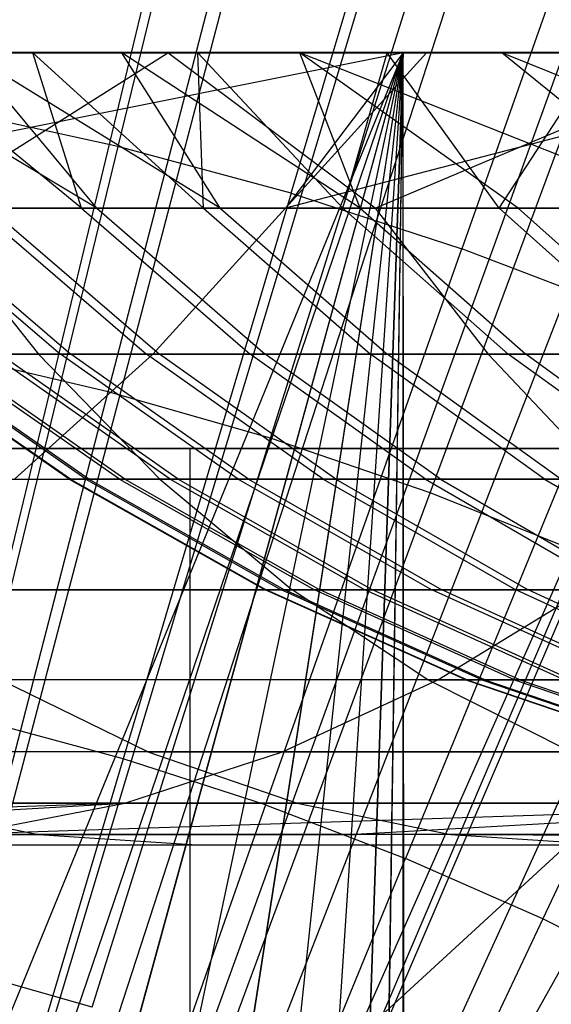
# Model space of a CAD drawing. Extents: x 0.1 to 12.1, y -6 to 6.
# Tile 220 of 256: x 6.249 to 6.383, y 0.66 to 0.908. Entities that reach past the tile are written whole.
import ezdxf

# ---------------------------------------------------------------- set-up
doc = ezdxf.new("R2010")
doc.units = 0
doc.header["$LTSCALE"] = 2.54
doc.layers.get('0').update_dxf_attribs({"linetype": 'CONTINUOUS'})

# ---------------------------------------------------------------- blocks, each defined once
blk = doc.blocks.new('DROPS_COLOR_B-11195_STL')
at = {"color": 0}
for p, q in [((6.30864, 1.02137, 13.79774), (6.27333, 0.87631, 13.83503)), ((6.30864, 1.02137, 13.79774), (6.27333, 0.87631, 13.83503)), ((6.31709, 0.86448, 13.83503), (6.35965, 1.00759, 13.79774)), ((6.31709, 0.86448, 13.83503), (6.35965, 1.00759, 13.79774)), ((6.4099, 0.99127, 13.79774), (6.3602, 0.85047, 13.83503)), ((6.4099, 0.99127, 13.79774), (6.3602, 0.85047, 13.83503)), ((6.2709, 0.81438, 13.76702), (6.30876, 0.96063, 13.73038)), ((6.2709, 0.81438, 13.76702), (6.30876, 0.96063, 13.73038)), ((6.31187, 0.80266, 13.76702), (6.3571, 0.9468, 13.73038)), ((6.31187, 0.80266, 13.76702), (6.3571, 0.9468, 13.73038)), ((6.22491, 0.6274, 1.86697), (6.30641, 0.93746, 1.92723)), ((6.22491, 0.6274, 1.86697), (6.30641, 0.93746, 1.92723)), ((6.3522, 0.78887, 13.76702), (6.40467, 0.93053, 13.73038)), ((6.3522, 0.78887, 13.76702), (6.40467, 0.93053, 13.73038)), ((6.26046, 0.61696, 1.86697), (6.35953, 0.92186, 1.92723)), ((6.26046, 0.61696, 1.86697), (6.35953, 0.92186, 1.92723)), ((6.29536, 0.60451, 1.86697), (6.41167, 0.90326, 1.92723)), ((6.29536, 0.60451, 1.86697), (6.41167, 0.90326, 1.92723)), ((6.34536, 0.9, 47.92436), (6.06, 0.9, 47.93455)), ((6.06, 0.9, 39.93455), (6.34536, 0.9, 39.94474)), ((6.06, 0.9, 39.93455), (6.34536, 0.9, 39.94474)), ((6.34536, 0.9, 47.92436), (6.06, 0.9, 47.93455)), ((6.34536, 0.9, 47.92436), (6.09901, 0.29745, 47.93436)), ((6.34536, 0.9, 47.92436), (6.09901, 0.29745, 47.93436)), ((6.13765, 0.28978, 47.9338), (6.34536, 0.9, 47.92436)), ((6.13765, 0.28978, 47.9338), (6.34536, 0.9, 47.92436)), ((6.13765, 0.28978, 39.9353), (6.34536, 0.9, 39.94474)), ((6.13765, 0.28978, 39.9353), (6.34536, 0.9, 39.94474)), ((6.28592, 0.89999, 56.80612), (6.14489, 0.89999, 56.67793)), ((6.28592, 0.89999, 56.80612), (6.14489, 0.89999, 56.67793)), ((6.34534, 0.89999, 55.58759), (6.14945, 0.86071, 55.40016)), ((6.34534, 0.89999, 55.58759), (6.14945, 0.86071, 55.40016)), ((6.44333, 0.89999, 50.95566), (6.16832, 0.89999, 50.94438)), ((6.60092, 0.89999, 62.91897), (6.16832, 0.89999, 62.94243)), ((6.44333, 0.89999, 50.95566), (6.16832, 0.89999, 50.94438)), ((6.60092, 0.89999, 62.91897), (6.16832, 0.89999, 62.94243)), ((6.44333, 0.89999, 50.95566), (6.16876, 0.27959, 50.94439)), ((6.44333, 0.89999, 50.95566), (6.16876, 0.27959, 50.94439)), ((6.17467, 0.27722, 39.93619), (6.34536, 0.9, 39.94474)), ((6.17467, 0.27722, 39.93619), (6.34536, 0.9, 39.94474)), ((6.17482, 0.27716, 47.9329), (6.34536, 0.9, 47.92436)), ((6.17482, 0.27716, 47.9329), (6.34536, 0.9, 47.92436)), ((6.26798, 0.86071, 51.62789), (6.20255, 0.89999, 51.75364)), ((6.26798, 0.86071, 51.62789), (6.20255, 0.89999, 51.75364)), ((6.21, 0.25981, 47.93174), (6.34536, 0.9, 47.92436)), ((6.21, 0.25981, 47.93174), (6.34536, 0.9, 47.92436)), ((6.21, 0.25981, 39.93736), (6.34536, 0.9, 39.94474)), ((6.21, 0.25981, 39.93736), (6.34536, 0.9, 39.94474)), ((6.25186, 0.89999, 53.44943), (6.21633, 0.89999, 53.29465)), ((6.26415, 0.86071, 53.33378), (6.21633, 0.89999, 53.29465)), ((6.25186, 0.89999, 53.44943), (6.21633, 0.89999, 53.29465)), ((6.26415, 0.86071, 53.33378), (6.21633, 0.89999, 53.29465)), ((6.22383, 0.86071, 56.69864), (6.28592, 0.89999, 56.80612)), ((6.22383, 0.86071, 56.69864), (6.28592, 0.89999, 56.80612)), ((6.23538, 0.89999, 51.59766), (6.27431, 0.89999, 51.44366)), ((6.26798, 0.86071, 51.62789), (6.23538, 0.89999, 51.59766)), ((6.26798, 0.86071, 51.62789), (6.23538, 0.89999, 51.59766)), ((6.29913, 0.86071, 51.49991), (6.23538, 0.89999, 51.59766)), ((6.29913, 0.86071, 51.49991), (6.23538, 0.89999, 51.59766)), ((6.23538, 0.89999, 51.59766), (6.27431, 0.89999, 51.44366)), ((6.24087, 0.89999, 55.45714), (6.34534, 0.89999, 55.58759)), ((6.24087, 0.89999, 55.45714), (6.34534, 0.89999, 55.58759)), ((6.24255, 0.23807, 39.93872), (6.34536, 0.9, 39.94474)), ((6.24255, 0.23807, 39.93872), (6.34536, 0.9, 39.94474)), ((6.24276, 0.23791, 47.93037), (6.34536, 0.9, 47.92436)), ((6.24276, 0.23791, 47.93037), (6.34536, 0.9, 47.92436)), ((6.29352, 0.89999, 53.60258), (6.25186, 0.89999, 53.44943)), ((6.29493, 0.86071, 53.46254), (6.25186, 0.89999, 53.44943)), ((6.29352, 0.89999, 53.60258), (6.25186, 0.89999, 53.44943)), ((6.29493, 0.86071, 53.46254), (6.25186, 0.89999, 53.44943)), ((6.26415, 0.86071, 53.33378), (6.25186, 0.89999, 53.44943)), ((6.26415, 0.86071, 53.33378), (6.25186, 0.89999, 53.44943)), ((6.27213, 0.21213, 47.92892), (6.34536, 0.9, 47.92436)), ((6.27213, 0.21213, 47.92892), (6.34536, 0.9, 47.92436)), ((6.27213, 0.21213, 39.94018), (6.34536, 0.9, 39.94474)), ((6.27213, 0.21213, 39.94018), (6.34536, 0.9, 39.94474)), ((6.27431, 0.89999, 51.44366), (6.3193, 0.89999, 51.29166)), ((6.29913, 0.86071, 51.49991), (6.27431, 0.89999, 51.44366)), ((6.29913, 0.86071, 51.49991), (6.27431, 0.89999, 51.44366)), ((6.33456, 0.86071, 51.37305), (6.27431, 0.89999, 51.44366)), ((6.33456, 0.86071, 51.37305), (6.27431, 0.89999, 51.44366)), ((6.27431, 0.89999, 51.44366), (6.3193, 0.89999, 51.29166)), ((6.43121, 0.89999, 56.92957), (6.28592, 0.89999, 56.80612)), ((6.3383, 0.86071, 56.80071), (6.28592, 0.89999, 56.80612)), ((6.43121, 0.89999, 56.92957), (6.28592, 0.89999, 56.80612)), ((6.3383, 0.86071, 56.80071), (6.28592, 0.89999, 56.80612)), ((6.34131, 0.89999, 53.75403), (6.29352, 0.89999, 53.60258)), ((6.33012, 0.86071, 53.59047), (6.29352, 0.89999, 53.60258)), ((6.34131, 0.89999, 53.75403), (6.29352, 0.89999, 53.60258)), ((6.33012, 0.86071, 53.59047), (6.29352, 0.89999, 53.60258)), ((6.29493, 0.86071, 53.46254), (6.29352, 0.89999, 53.60258)), ((6.29493, 0.86071, 53.46254), (6.29352, 0.89999, 53.60258)), ((6.29804, 0.18259, 47.92746), (6.34536, 0.9, 47.92436)), ((6.29804, 0.18259, 47.92746), (6.34536, 0.9, 47.92436)), ((6.29806, 0.18256, 39.94164), (6.34536, 0.9, 39.94474)), ((6.29806, 0.18256, 39.94164), (6.34536, 0.9, 39.94474)), ((6.46649, 0.89999, 55.72814), (6.31569, 0.86071, 55.61218)), ((6.35124, 0.89999, 55.59469), (6.31569, 0.86071, 55.61218)), ((6.46649, 0.89999, 55.72814), (6.31569, 0.86071, 55.61218)), ((6.35124, 0.89999, 55.59469), (6.31569, 0.86071, 55.61218)), ((6.34534, 0.89999, 55.58759), (6.31569, 0.86071, 55.61218)), ((6.34534, 0.89999, 55.58759), (6.31569, 0.86071, 55.61218)), ((6.3193, 0.89999, 51.29166), (6.37029, 0.89999, 51.14188)), ((6.33456, 0.86071, 51.37305), (6.3193, 0.89999, 51.29166)), ((6.37441, 0.86071, 51.24698), (6.3193, 0.89999, 51.29166)), ((6.33456, 0.86071, 51.37305), (6.3193, 0.89999, 51.29166)), ((6.37441, 0.86071, 51.24698), (6.3193, 0.89999, 51.29166)), ((6.41853, 0.86071, 51.12234), (6.3193, 0.89999, 51.29166)), ((6.41853, 0.86071, 51.12234), (6.3193, 0.89999, 51.29166)), ((6.3193, 0.89999, 51.29166), (6.37029, 0.89999, 51.14188)), ((6.31981, 0.15, 47.9261), (6.34536, 0.9, 47.92436)), ((6.31981, 0.15, 47.9261), (6.34536, 0.9, 47.92436)), ((6.34536, 0.9, 39.94474), (6.31981, 0.15, 39.943)), ((6.34536, 0.9, 39.94474), (6.31981, 0.15, 39.943)), ((6.33012, 0.86071, 53.59047), (6.34131, 0.89999, 53.75403)), ((6.33012, 0.86071, 53.59047), (6.34131, 0.89999, 53.75403)), ((6.33404, 0.12208, 47.92515), (6.34536, 0.9, 47.92436)), ((6.33404, 0.12208, 47.92515), (6.34536, 0.9, 47.92436)), ((6.33413, 0.12188, 39.94395), (6.34536, 0.9, 39.94474)), ((6.33413, 0.12188, 39.94395), (6.34536, 0.9, 39.94474)), ((6.3383, 0.86071, 56.80071), (6.43121, 0.89999, 56.92957)), ((6.3383, 0.86071, 56.80071), (6.43121, 0.89999, 56.92957)), ((6.39519, 0.89999, 53.90359), (6.34131, 0.89999, 53.75403)), ((6.3696, 0.86071, 53.71714), (6.34131, 0.89999, 53.75403)), ((6.39519, 0.89999, 53.90359), (6.34131, 0.89999, 53.75403)), ((6.3696, 0.86071, 53.71714), (6.34131, 0.89999, 53.75403)), ((6.34534, 0.89999, 55.58759), (6.35124, 0.89999, 55.59469)), ((6.34534, 0.89999, 55.58759), (6.35124, 0.89999, 55.59469)), ((6.34606, 0.09038, 47.92431), (6.34536, 0.9, 47.92436)), ((6.34606, 0.09038, 47.92431), (6.34536, 0.9, 47.92436)), ((6.62926, 0.9, 47.89384), (6.34536, 0.9, 47.92436)), ((6.34536, 0.09258, 39.94474), (6.34536, 0.9, 39.94474)), ((6.34536, 0.9, 39.94474), (6.62926, 0.9, 39.97526)), ((6.34536, 0.09258, 39.94474), (6.34536, 0.9, 39.94474)), ((6.34536, 0.9, 39.94474), (6.62926, 0.9, 39.97526)), ((6.62926, 0.9, 47.89384), (6.34536, 0.9, 47.92436)), ((6.35124, 0.89999, 55.59469), (6.46649, 0.89999, 55.72814)), ((6.35124, 0.89999, 55.59469), (6.46649, 0.89999, 55.72814)), ((6.3696, 0.86071, 53.71714), (6.39519, 0.89999, 53.90359)), ((6.3696, 0.86071, 53.71714), (6.39519, 0.89999, 53.90359)), ((6.37029, 0.89999, 51.14188), (6.42738, 0.89999, 50.99403)), ((6.41853, 0.86071, 51.12234), (6.37029, 0.89999, 51.14188)), ((6.41853, 0.86071, 51.12234), (6.37029, 0.89999, 51.14188)), ((6.46694, 0.86071, 50.99911), (6.37029, 0.89999, 51.14188)), ((6.46694, 0.86071, 50.99911), (6.37029, 0.89999, 51.14188)), ((6.37029, 0.89999, 51.14188), (6.42738, 0.89999, 50.99403)), ((6.27333, 0.87631, 13.83503), (6.22904, 0.88592, 13.83503)), ((6.27333, 0.87631, 13.83503), (6.22904, 0.88592, 13.83503)), ((6.32949, 0.59009, 1.86697), (6.46266, 0.88171, 1.92723)), ((6.32949, 0.59009, 1.86697), (6.46266, 0.88171, 1.92723)), ((6.27333, 0.87631, 13.83503), (6.23811, 0.73158, 13.86834)), ((6.27333, 0.87631, 13.83503), (6.23811, 0.73158, 13.86834)), ((6.31709, 0.86448, 13.83503), (6.27333, 0.87631, 13.83503)), ((6.31709, 0.86448, 13.83503), (6.27333, 0.87631, 13.83503)), ((6.31709, 0.86448, 13.83503), (6.27464, 0.72171, 13.86834)), ((6.31709, 0.86448, 13.83503), (6.27464, 0.72171, 13.86834)), ((6.31709, 0.86448, 13.83503), (6.3602, 0.85047, 13.83503)), ((6.31709, 0.86448, 13.83503), (6.3602, 0.85047, 13.83503)), ((6.14945, 0.86071, 55.40016), (6.31569, 0.86071, 55.61218)), ((6.14945, 0.86071, 55.40016), (6.31569, 0.86071, 55.61218)), ((6.21575, 0.86071, 53.07412), (6.25885, 0.82386, 53.0676)), ((6.21575, 0.86071, 53.07412), (6.25885, 0.82386, 53.0676)), ((6.21838, 0.86071, 51.88844), (6.26145, 0.82386, 51.89514)), ((6.21838, 0.86071, 51.88844), (6.26145, 0.82386, 51.89514)), ((6.22383, 0.86071, 56.69864), (6.25328, 0.82386, 56.6665)), ((6.22383, 0.86071, 56.69864), (6.3383, 0.86071, 56.80071)), ((6.22383, 0.86071, 56.69864), (6.25328, 0.82386, 56.6665)), ((6.22383, 0.86071, 56.69864), (6.3383, 0.86071, 56.80071)), ((6.26415, 0.86071, 53.33378), (6.23771, 0.86071, 53.20406)), ((6.23771, 0.86071, 53.20406), (6.28057, 0.82386, 53.19609)), ((6.26415, 0.86071, 53.33378), (6.23771, 0.86071, 53.20406)), ((6.23771, 0.86071, 53.20406), (6.28057, 0.82386, 53.19609)), ((6.24098, 0.86071, 51.75775), (6.26798, 0.86071, 51.62789)), ((6.24098, 0.86071, 51.75775), (6.26798, 0.86071, 51.62789)), ((6.24098, 0.86071, 51.75775), (6.2838, 0.82386, 51.76591)), ((6.24098, 0.86071, 51.75775), (6.2838, 0.82386, 51.76591)), ((6.29493, 0.86071, 53.46254), (6.26415, 0.86071, 53.33378)), ((6.26415, 0.86071, 53.33378), (6.30671, 0.82386, 53.32437)), ((6.29493, 0.86071, 53.46254), (6.26415, 0.86071, 53.33378)), ((6.26415, 0.86071, 53.33378), (6.30671, 0.82386, 53.32437)), ((6.26798, 0.86071, 51.62789), (6.29913, 0.86071, 51.49991)), ((6.26798, 0.86071, 51.62789), (6.29913, 0.86071, 51.49991)), ((6.26798, 0.86071, 51.62789), (6.3105, 0.82386, 51.63751)), ((6.26798, 0.86071, 51.62789), (6.3105, 0.82386, 51.63751)), ((6.31569, 0.86071, 55.61218), (6.28214, 0.82386, 55.64001)), ((6.31569, 0.86071, 55.61218), (6.28214, 0.82386, 55.64001)), ((6.33012, 0.86071, 53.59047), (6.29493, 0.86071, 53.46254)), ((6.29493, 0.86071, 53.46254), (6.33715, 0.82386, 53.45168)), ((6.33012, 0.86071, 53.59047), (6.29493, 0.86071, 53.46254)), ((6.29493, 0.86071, 53.46254), (6.33715, 0.82386, 53.45168)), ((6.29913, 0.86071, 51.49991), (6.33456, 0.86071, 51.37305)), ((6.29913, 0.86071, 51.49991), (6.33456, 0.86071, 51.37305)), ((6.29913, 0.86071, 51.49991), (6.3413, 0.82386, 51.51094)), ((6.29913, 0.86071, 51.49991), (6.3413, 0.82386, 51.51094)), ((6.31569, 0.86071, 55.61218), (6.49287, 0.86071, 55.81431)), ((6.31569, 0.86071, 55.61218), (6.49287, 0.86071, 55.81431)), ((6.3696, 0.86071, 53.71714), (6.33012, 0.86071, 53.59047)), ((6.33012, 0.86071, 53.59047), (6.37194, 0.82386, 53.57819)), ((6.3696, 0.86071, 53.71714), (6.33012, 0.86071, 53.59047)), ((6.33012, 0.86071, 53.59047), (6.37194, 0.82386, 53.57819)), ((6.33456, 0.86071, 51.37305), (6.37441, 0.86071, 51.24698)), ((6.33456, 0.86071, 51.37305), (6.37441, 0.86071, 51.24698)), ((6.33456, 0.86071, 51.37305), (6.37633, 0.82386, 51.3855)), ((6.33456, 0.86071, 51.37305), (6.37633, 0.82386, 51.3855)), ((6.3383, 0.86071, 56.80071), (6.36688, 0.82386, 56.7678)), ((6.3383, 0.86071, 56.80071), (6.36688, 0.82386, 56.7678)), ((6.3383, 0.86071, 56.80071), (6.45842, 0.86071, 56.90206)), ((6.3383, 0.86071, 56.80071), (6.45842, 0.86071, 56.90206)), ((6.41333, 0.86071, 53.84235), (6.3696, 0.86071, 53.71714)), ((6.3696, 0.86071, 53.71714), (6.41099, 0.82386, 53.70345)), ((6.41333, 0.86071, 53.84235), (6.3696, 0.86071, 53.71714)), ((6.3696, 0.86071, 53.71714), (6.41099, 0.82386, 53.70345)), ((6.37441, 0.86071, 51.24698), (6.41853, 0.86071, 51.12234)), ((6.37441, 0.86071, 51.24698), (6.41853, 0.86071, 51.12234)), ((6.37441, 0.86071, 51.24698), (6.41574, 0.82386, 51.26083)), ((6.37441, 0.86071, 51.24698), (6.41574, 0.82386, 51.26083)), ((6.16876, 0.27959, 50.94439), (6.48942, 0.85598, 50.95879)), ((6.16876, 0.27959, 50.94439), (6.48942, 0.85598, 50.95879)), ((6.31063, 0.71002, 13.86834), (6.3602, 0.85047, 13.83503)), ((6.31063, 0.71002, 13.86834), (6.3602, 0.85047, 13.83503)), ((6.40256, 0.83432, 13.83503), (6.3602, 0.85047, 13.83503)), ((6.40256, 0.83432, 13.83503), (6.3602, 0.85047, 13.83503)), ((6.40256, 0.83432, 13.83503), (6.34599, 0.69653, 13.86834)), ((6.40256, 0.83432, 13.83503), (6.34599, 0.69653, 13.86834)), ((6.28214, 0.82386, 55.64001), (6.11442, 0.82386, 55.4261)), ((6.28214, 0.82386, 55.64001), (6.11442, 0.82386, 55.4261)), ((6.14247, 0.82386, 56.56216), (6.25328, 0.82386, 56.6665)), ((6.14247, 0.82386, 56.56216), (6.25328, 0.82386, 56.6665)), ((6.26106, 0.79227, 52.5476), (6.21568, 0.82386, 52.5483)), ((6.26106, 0.79227, 52.5476), (6.21568, 0.82386, 52.5483)), ((6.26133, 0.79227, 52.41833), (6.21596, 0.82386, 52.41749)), ((6.26133, 0.79227, 52.41833), (6.21596, 0.82386, 52.41749)), ((6.2652, 0.79227, 52.67681), (6.21987, 0.82386, 52.67903)), ((6.2652, 0.79227, 52.67681), (6.21987, 0.82386, 52.67903)), ((6.26601, 0.79227, 52.2888), (6.22069, 0.82386, 52.28641)), ((6.26601, 0.79227, 52.2888), (6.22069, 0.82386, 52.28641)), ((6.2737, 0.79227, 52.80518), (6.22847, 0.82386, 52.80892)), ((6.2737, 0.79227, 52.80518), (6.22847, 0.82386, 52.80892)), ((6.2709, 0.81438, 13.76702), (6.22938, 0.82402, 13.76702)), ((6.2709, 0.81438, 13.76702), (6.22938, 0.82402, 13.76702)), ((6.27508, 0.79227, 52.15948), (6.22987, 0.82386, 52.15557)), ((6.27508, 0.79227, 52.15948), (6.22987, 0.82386, 52.15557)), ((6.28655, 0.79227, 52.93317), (6.24147, 0.82386, 52.93845)), ((6.24147, 0.82386, 52.93845), (6.25885, 0.82386, 53.0676)), ((6.28655, 0.79227, 52.93317), (6.24147, 0.82386, 52.93845)), ((6.24147, 0.82386, 52.93845), (6.25885, 0.82386, 53.0676)), ((6.28851, 0.79227, 52.03054), (6.24346, 0.82386, 52.02509)), ((6.26145, 0.82386, 51.89514), (6.24346, 0.82386, 52.02509)), ((6.28851, 0.79227, 52.03054), (6.24346, 0.82386, 52.02509)), ((6.26145, 0.82386, 51.89514), (6.24346, 0.82386, 52.02509)), ((6.24721, 0.79227, 55.66899), (6.28214, 0.82386, 55.64001)), ((6.24721, 0.79227, 55.66899), (6.28214, 0.82386, 55.64001)), ((6.25328, 0.82386, 56.6665), (6.28394, 0.79227, 56.63304)), ((6.25328, 0.82386, 56.6665), (6.36688, 0.82386, 56.7678)), ((6.25328, 0.82386, 56.6665), (6.28394, 0.79227, 56.63304)), ((6.25328, 0.82386, 56.6665), (6.36688, 0.82386, 56.7678)), ((6.30372, 0.79227, 53.06081), (6.25885, 0.82386, 53.0676)), ((6.25885, 0.82386, 53.0676), (6.28057, 0.82386, 53.19609)), ((6.30372, 0.79227, 53.06081), (6.25885, 0.82386, 53.0676)), ((6.25885, 0.82386, 53.0676), (6.28057, 0.82386, 53.19609)), ((6.30629, 0.79227, 51.90212), (6.26145, 0.82386, 51.89514)), ((6.2838, 0.82386, 51.76591), (6.26145, 0.82386, 51.89514)), ((6.30629, 0.79227, 51.90212), (6.26145, 0.82386, 51.89514)), ((6.2838, 0.82386, 51.76591), (6.26145, 0.82386, 51.89514)), ((6.32518, 0.79227, 53.1878), (6.28057, 0.82386, 53.19609)), ((6.28057, 0.82386, 53.19609), (6.30671, 0.82386, 53.32437)), ((6.32518, 0.79227, 53.1878), (6.28057, 0.82386, 53.19609)), ((6.28057, 0.82386, 53.19609), (6.30671, 0.82386, 53.32437)), ((6.46089, 0.82386, 55.84394), (6.28214, 0.82386, 55.64001)), ((6.46089, 0.82386, 55.84394), (6.28214, 0.82386, 55.64001)), ((6.32838, 0.79227, 51.77441), (6.2838, 0.82386, 51.76591)), ((6.3105, 0.82386, 51.63751), (6.2838, 0.82386, 51.76591)), ((6.32838, 0.79227, 51.77441), (6.2838, 0.82386, 51.76591)), ((6.3105, 0.82386, 51.63751), (6.2838, 0.82386, 51.76591)), ((6.35102, 0.79227, 53.31456), (6.30671, 0.82386, 53.32437)), ((6.30671, 0.82386, 53.32437), (6.33715, 0.82386, 53.45168)), ((6.35102, 0.79227, 53.31456), (6.30671, 0.82386, 53.32437)), ((6.30671, 0.82386, 53.32437), (6.33715, 0.82386, 53.45168)), ((6.35477, 0.79227, 51.64751), (6.3105, 0.82386, 51.63751)), ((6.3413, 0.82386, 51.51094), (6.3105, 0.82386, 51.63751)), ((6.35477, 0.79227, 51.64751), (6.3105, 0.82386, 51.63751)), ((6.3413, 0.82386, 51.51094), (6.3105, 0.82386, 51.63751)), ((6.3811, 0.79227, 53.44039), (6.33715, 0.82386, 53.45168)), ((6.33715, 0.82386, 53.45168), (6.37194, 0.82386, 53.57819)), ((6.3811, 0.79227, 53.44039), (6.33715, 0.82386, 53.45168)), ((6.33715, 0.82386, 53.45168), (6.37194, 0.82386, 53.57819)), ((6.3852, 0.79227, 51.52244), (6.3413, 0.82386, 51.51094)), ((6.37633, 0.82386, 51.3855), (6.3413, 0.82386, 51.51094)), ((6.3852, 0.79227, 51.52244), (6.3413, 0.82386, 51.51094)), ((6.37633, 0.82386, 51.3855), (6.3413, 0.82386, 51.51094)), ((6.36688, 0.82386, 56.7678), (6.39663, 0.79227, 56.73352)), ((6.36688, 0.82386, 56.7678), (6.48607, 0.82386, 56.86837)), ((6.36688, 0.82386, 56.7678), (6.39663, 0.79227, 56.73352)), ((6.36688, 0.82386, 56.7678), (6.48607, 0.82386, 56.86837)), ((6.41549, 0.79227, 53.56541), (6.37194, 0.82386, 53.57819)), ((6.37194, 0.82386, 53.57819), (6.41099, 0.82386, 53.70345)), ((6.41549, 0.79227, 53.56541), (6.37194, 0.82386, 53.57819)), ((6.37194, 0.82386, 53.57819), (6.41099, 0.82386, 53.70345)), ((6.41982, 0.79227, 51.39846), (6.37633, 0.82386, 51.3855)), ((6.41574, 0.82386, 51.26083), (6.37633, 0.82386, 51.3855)), ((6.41982, 0.79227, 51.39846), (6.37633, 0.82386, 51.3855)), ((6.41574, 0.82386, 51.26083), (6.37633, 0.82386, 51.3855)), ((6.44404, 0.81606, 13.83503), (6.38063, 0.68128, 13.86834)), ((6.44404, 0.81606, 13.83503), (6.38063, 0.68128, 13.86834)), ((6.23315, 0.66861, 13.79951), (6.2709, 0.81438, 13.76702)), ((6.23315, 0.66861, 13.79951), (6.2709, 0.81438, 13.76702)), ((6.31187, 0.80266, 13.76702), (6.2709, 0.81438, 13.76702)), ((6.31187, 0.80266, 13.76702), (6.2709, 0.81438, 13.76702)), ((6.26679, 0.65898, 13.79951), (6.31187, 0.80266, 13.76702)), ((6.26679, 0.65898, 13.79951), (6.31187, 0.80266, 13.76702)), ((6.3522, 0.78887, 13.76702), (6.31187, 0.80266, 13.76702)), ((6.3522, 0.78887, 13.76702), (6.31187, 0.80266, 13.76702)), ((6.49578, 0.8, 36.91786), (6.06, 0.4, 36.93688)), ((6.49578, 0.8, 36.91786), (6.06, 0.4, 36.93688)), ((6.49578, 0.8, 36.91786), (6.06, 0.8, 36.93688)), ((6.06, 0.8, 16.93688), (6.49578, 0.8, 16.95591)), ((6.49578, 0.8, 36.91786), (6.06, 0.8, 36.93688)), ((6.06, 0.8, 16.93688), (6.49578, 0.8, 16.95591)), ((6.06, 0.8, 20.45659), (6.29157, 0.8, 20.47481)), ((6.29157, 0.8, 33.39895), (6.06, 0.8, 33.41718)), ((6.29157, 0.8, 33.39895), (6.06, 0.8, 33.41718)), ((6.06, 0.8, 20.45659), (6.29157, 0.8, 20.47481)), ((6.29157, 0.8, 20.47481), (6.51744, 0.8, 20.52904)), ((6.51744, 0.8, 33.34472), (6.29157, 0.8, 33.39895)), ((6.29157, 0, 33.39895), (6.29157, 0.8, 33.39895)), ((6.51744, 0.8, 33.34472), (6.29157, 0.8, 33.39895)), ((6.29157, 0, 33.39895), (6.29157, 0.8, 33.39895)), ((6.29157, 0, 20.47481), (6.29157, 0.8, 20.47481)), ((6.29157, 0, 20.47481), (6.29157, 0.8, 20.47481)), ((6.29157, 0.8, 20.47481), (6.51744, 0.8, 20.52904)), ((6.17402, 0.79227, 56.52954), (6.28394, 0.79227, 56.63304)), ((6.17402, 0.79227, 56.52954), (6.28394, 0.79227, 56.63304)), ((6.24721, 0.79227, 55.66899), (6.42761, 0.79227, 55.87479)), ((6.24721, 0.79227, 55.66899), (6.42761, 0.79227, 55.87479)), ((6.2652, 0.79227, 52.67681), (6.26106, 0.79227, 52.5476)), ((6.26106, 0.79227, 52.5476), (6.26133, 0.79227, 52.41833)), ((6.26106, 0.79227, 52.5476), (6.26133, 0.79227, 52.41833)), ((6.26106, 0.79227, 52.5476), (6.3105, 0.76431, 52.54685)), ((6.2652, 0.79227, 52.67681), (6.26106, 0.79227, 52.5476)), ((6.26106, 0.79227, 52.5476), (6.3105, 0.76431, 52.54685)), ((6.26133, 0.79227, 52.41833), (6.26601, 0.79227, 52.2888)), ((6.26133, 0.79227, 52.41833), (6.26601, 0.79227, 52.2888)), ((6.26133, 0.79227, 52.41833), (6.31077, 0.76431, 52.41926)), ((6.26133, 0.79227, 52.41833), (6.31077, 0.76431, 52.41926)), ((6.2737, 0.79227, 52.80518), (6.2652, 0.79227, 52.67681)), ((6.2652, 0.79227, 52.67681), (6.31459, 0.76431, 52.67438)), ((6.2737, 0.79227, 52.80518), (6.2652, 0.79227, 52.67681)), ((6.2652, 0.79227, 52.67681), (6.31459, 0.76431, 52.67438)), ((6.26601, 0.79227, 52.2888), (6.27508, 0.79227, 52.15948)), ((6.26601, 0.79227, 52.2888), (6.27508, 0.79227, 52.15948)), ((6.26601, 0.79227, 52.2888), (6.31539, 0.76431, 52.29139)), ((6.26601, 0.79227, 52.2888), (6.31539, 0.76431, 52.29139)), ((6.28655, 0.79227, 52.93317), (6.2737, 0.79227, 52.80518)), ((6.2737, 0.79227, 52.80518), (6.32298, 0.76431, 52.80109)), ((6.28655, 0.79227, 52.93317), (6.2737, 0.79227, 52.80518)), ((6.2737, 0.79227, 52.80518), (6.32298, 0.76431, 52.80109)), ((6.27508, 0.79227, 52.15948), (6.28851, 0.79227, 52.03054)), ((6.27508, 0.79227, 52.15948), (6.28851, 0.79227, 52.03054)), ((6.27508, 0.79227, 52.15948), (6.32434, 0.76431, 52.16376)), ((6.27508, 0.79227, 52.15948), (6.32434, 0.76431, 52.16376)), ((6.28394, 0.79227, 56.63304), (6.31735, 0.76431, 56.59658)), ((6.28394, 0.79227, 56.63304), (6.39663, 0.79227, 56.73352)), ((6.28394, 0.79227, 56.63304), (6.31735, 0.76431, 56.59658)), ((6.28394, 0.79227, 56.63304), (6.39663, 0.79227, 56.73352)), ((6.30372, 0.79227, 53.06081), (6.28655, 0.79227, 52.93317)), ((6.28655, 0.79227, 52.93317), (6.33566, 0.76431, 52.92743)), ((6.30372, 0.79227, 53.06081), (6.28655, 0.79227, 52.93317)), ((6.28655, 0.79227, 52.93317), (6.33566, 0.76431, 52.92743)), ((6.28851, 0.79227, 52.03054), (6.30629, 0.79227, 51.90212)), ((6.28851, 0.79227, 52.03054), (6.30629, 0.79227, 51.90212)), ((6.28851, 0.79227, 52.03054), (6.3376, 0.76431, 52.03649)), ((6.28851, 0.79227, 52.03054), (6.3376, 0.76431, 52.03649)), ((6.32518, 0.79227, 53.1878), (6.30372, 0.79227, 53.06081)), ((6.30372, 0.79227, 53.06081), (6.35261, 0.76431, 53.05342)), ((6.32518, 0.79227, 53.1878), (6.30372, 0.79227, 53.06081)), ((6.30372, 0.79227, 53.06081), (6.35261, 0.76431, 53.05342)), ((6.30629, 0.79227, 51.90212), (6.32838, 0.79227, 51.77441)), ((6.30629, 0.79227, 51.90212), (6.32838, 0.79227, 51.77441)), ((6.30629, 0.79227, 51.90212), (6.35515, 0.76431, 51.90972)), ((6.30629, 0.79227, 51.90212), (6.35515, 0.76431, 51.90972)), ((6.35102, 0.79227, 53.31456), (6.32518, 0.79227, 53.1878)), ((6.32518, 0.79227, 53.1878), (6.3738, 0.76431, 53.17876)), ((6.35102, 0.79227, 53.31456), (6.32518, 0.79227, 53.1878)), ((6.32518, 0.79227, 53.1878), (6.3738, 0.76431, 53.17876)), ((6.32838, 0.79227, 51.77441), (6.35477, 0.79227, 51.64751)), ((6.32838, 0.79227, 51.77441), (6.35477, 0.79227, 51.64751)), ((6.32838, 0.79227, 51.77441), (6.37695, 0.76431, 51.78366)), ((6.32838, 0.79227, 51.77441), (6.37695, 0.76431, 51.78366)), ((6.3811, 0.79227, 53.44039), (6.35102, 0.79227, 53.31456)), ((6.35102, 0.79227, 53.31456), (6.39929, 0.76431, 53.30388)), ((6.3811, 0.79227, 53.44039), (6.35102, 0.79227, 53.31456)), ((6.35102, 0.79227, 53.31456), (6.39929, 0.76431, 53.30388)), ((6.35477, 0.79227, 51.64751), (6.3852, 0.79227, 51.52244)), ((6.35477, 0.79227, 51.64751), (6.3852, 0.79227, 51.52244)), ((6.35477, 0.79227, 51.64751), (6.403, 0.76431, 51.65841)), ((6.35477, 0.79227, 51.64751), (6.403, 0.76431, 51.65841)), ((6.41549, 0.79227, 53.56541), (6.3811, 0.79227, 53.44039)), ((6.3811, 0.79227, 53.44039), (6.42899, 0.76431, 53.42808)), ((6.41549, 0.79227, 53.56541), (6.3811, 0.79227, 53.44039)), ((6.3811, 0.79227, 53.44039), (6.42899, 0.76431, 53.42808)), ((6.29991, 0.64766, 13.79951), (6.3522, 0.78887, 13.76702)), ((6.29991, 0.64766, 13.79951), (6.3522, 0.78887, 13.76702)), ((6.39179, 0.77306, 13.76702), (6.3522, 0.78887, 13.76702)), ((6.39179, 0.77306, 13.76702), (6.3522, 0.78887, 13.76702)), ((6.3324, 0.63468, 13.79951), (6.39179, 0.77306, 13.76702)), ((6.3324, 0.63468, 13.79951), (6.39179, 0.77306, 13.76702)), ((6.20839, 0.76431, 56.49399), (6.31735, 0.76431, 56.59658)), ((6.20839, 0.76431, 56.49399), (6.31735, 0.76431, 56.59658)), ((6.39134, 0.76431, 55.9084), (6.20915, 0.76431, 55.70056)), ((6.39134, 0.76431, 55.9084), (6.20915, 0.76431, 55.70056)), ((6.3612, 0.74161, 52.54608), (6.3105, 0.76431, 52.54685)), ((6.3105, 0.76431, 52.54685), (6.31459, 0.76431, 52.67438)), ((6.31077, 0.76431, 52.41926), (6.3105, 0.76431, 52.54685)), ((6.3612, 0.74161, 52.54608), (6.3105, 0.76431, 52.54685)), ((6.31077, 0.76431, 52.41926), (6.3105, 0.76431, 52.54685)), ((6.3105, 0.76431, 52.54685), (6.31459, 0.76431, 52.67438)), ((6.36147, 0.74161, 52.4202), (6.31077, 0.76431, 52.41926)), ((6.31539, 0.76431, 52.29139), (6.31077, 0.76431, 52.41926)), ((6.36147, 0.74161, 52.4202), (6.31077, 0.76431, 52.41926)), ((6.31539, 0.76431, 52.29139), (6.31077, 0.76431, 52.41926)), ((6.36523, 0.74161, 52.6719), (6.31459, 0.76431, 52.67438)), ((6.31459, 0.76431, 52.67438), (6.32298, 0.76431, 52.80109)), ((6.36523, 0.74161, 52.6719), (6.31459, 0.76431, 52.67438)), ((6.31459, 0.76431, 52.67438), (6.32298, 0.76431, 52.80109)), ((6.36602, 0.74161, 52.29406), (6.31539, 0.76431, 52.29139)), ((6.32434, 0.76431, 52.16376), (6.31539, 0.76431, 52.29139)), ((6.36602, 0.74161, 52.29406), (6.31539, 0.76431, 52.29139)), ((6.32434, 0.76431, 52.16376), (6.31539, 0.76431, 52.29139)), ((6.3516, 0.74161, 56.55919), (6.31735, 0.76431, 56.59658)), ((6.42904, 0.76431, 56.69618), (6.31735, 0.76431, 56.59658)), ((6.3516, 0.74161, 56.55919), (6.31735, 0.76431, 56.59658)), ((6.42904, 0.76431, 56.69618), (6.31735, 0.76431, 56.59658)), ((6.37351, 0.74161, 52.7969), (6.32298, 0.76431, 52.80109)), ((6.32298, 0.76431, 52.80109), (6.33566, 0.76431, 52.92743)), ((6.37351, 0.74161, 52.7969), (6.32298, 0.76431, 52.80109)), ((6.32298, 0.76431, 52.80109), (6.33566, 0.76431, 52.92743)), ((6.37485, 0.74161, 52.16814), (6.32434, 0.76431, 52.16376)), ((6.3376, 0.76431, 52.03649), (6.32434, 0.76431, 52.16376)), ((6.37485, 0.74161, 52.16814), (6.32434, 0.76431, 52.16376)), ((6.3376, 0.76431, 52.03649), (6.32434, 0.76431, 52.16376)), ((6.38602, 0.74161, 52.92155), (6.33566, 0.76431, 52.92743)), ((6.33566, 0.76431, 52.92743), (6.35261, 0.76431, 53.05342)), ((6.38602, 0.74161, 52.92155), (6.33566, 0.76431, 52.92743)), ((6.33566, 0.76431, 52.92743), (6.35261, 0.76431, 53.05342)), ((6.38793, 0.74161, 52.04258), (6.3376, 0.76431, 52.03649)), ((6.35515, 0.76431, 51.90972), (6.3376, 0.76431, 52.03649)), ((6.38793, 0.74161, 52.04258), (6.3376, 0.76431, 52.03649)), ((6.35515, 0.76431, 51.90972), (6.3376, 0.76431, 52.03649)), ((6.40275, 0.74161, 53.04583), (6.35261, 0.76431, 53.05342)), ((6.35261, 0.76431, 53.05342), (6.3738, 0.76431, 53.17876)), ((6.40275, 0.74161, 53.04583), (6.35261, 0.76431, 53.05342)), ((6.35261, 0.76431, 53.05342), (6.3738, 0.76431, 53.17876)), ((6.35415, 0.74161, 55.94286), (6.39134, 0.76431, 55.9084)), ((6.35415, 0.74161, 55.94286), (6.39134, 0.76431, 55.9084)), ((6.40525, 0.74161, 51.91752), (6.35515, 0.76431, 51.90972)), ((6.37695, 0.76431, 51.78366), (6.35515, 0.76431, 51.90972)), ((6.40525, 0.74161, 51.91752), (6.35515, 0.76431, 51.90972)), ((6.37695, 0.76431, 51.78366), (6.35515, 0.76431, 51.90972)), ((6.42364, 0.74161, 53.16949), (6.3738, 0.76431, 53.17876)), ((6.3738, 0.76431, 53.17876), (6.39929, 0.76431, 53.30388)), ((6.42364, 0.74161, 53.16949), (6.3738, 0.76431, 53.17876)), ((6.3738, 0.76431, 53.17876), (6.39929, 0.76431, 53.30388)), ((6.42676, 0.74161, 51.79316), (6.37695, 0.76431, 51.78366)), ((6.403, 0.76431, 51.65841), (6.37695, 0.76431, 51.78366)), ((6.42676, 0.74161, 51.79316), (6.37695, 0.76431, 51.78366)), ((6.403, 0.76431, 51.65841), (6.37695, 0.76431, 51.78366)), ((6.35415, 0.74161, 55.94286), (6.17012, 0.74161, 55.73293)), ((6.35415, 0.74161, 55.94286), (6.17012, 0.74161, 55.73293)), ((6.28085, 0.72342, 56.41905), (6.24364, 0.74161, 56.45754)), ((6.3516, 0.74161, 56.55919), (6.24364, 0.74161, 56.45754)), ((6.28085, 0.72342, 56.41905), (6.24364, 0.74161, 56.45754)), ((6.3516, 0.74161, 56.55919), (6.24364, 0.74161, 56.45754)), ((6.31488, 0.72342, 55.97926), (6.35415, 0.74161, 55.94286)), ((6.31488, 0.72342, 55.97926), (6.35415, 0.74161, 55.94286)), ((6.38777, 0.72342, 56.51971), (6.3516, 0.74161, 56.55919)), ((6.3516, 0.74161, 56.55919), (6.46228, 0.74161, 56.65789)), ((6.3516, 0.74161, 56.55919), (6.46228, 0.74161, 56.65789)), ((6.38777, 0.72342, 56.51971), (6.3516, 0.74161, 56.55919)), ((6.54887, 0.74161, 56.14186), (6.35415, 0.74161, 55.94286)), ((6.54887, 0.74161, 56.14186), (6.35415, 0.74161, 55.94286)), ((6.36523, 0.74161, 52.6719), (6.3612, 0.74161, 52.54608)), ((6.3612, 0.74161, 52.54608), (6.36147, 0.74161, 52.4202)), ((6.3612, 0.74161, 52.54608), (6.36147, 0.74161, 52.4202)), ((6.3612, 0.74161, 52.54608), (6.41474, 0.72342, 52.54527)), ((6.36523, 0.74161, 52.6719), (6.3612, 0.74161, 52.54608)), ((6.3612, 0.74161, 52.54608), (6.41474, 0.72342, 52.54527)), ((6.36147, 0.74161, 52.4202), (6.36602, 0.74161, 52.29406)), ((6.36147, 0.74161, 52.4202), (6.36602, 0.74161, 52.29406)), ((6.36147, 0.74161, 52.4202), (6.415, 0.72342, 52.4212)), ((6.36147, 0.74161, 52.4202), (6.415, 0.72342, 52.4212)), ((6.37351, 0.74161, 52.7969), (6.36523, 0.74161, 52.6719)), ((6.36523, 0.74161, 52.6719), (6.41871, 0.72342, 52.66927)), ((6.37351, 0.74161, 52.7969), (6.36523, 0.74161, 52.6719)), ((6.36523, 0.74161, 52.6719), (6.41871, 0.72342, 52.66927)), ((6.36602, 0.74161, 52.29406), (6.37485, 0.74161, 52.16814)), ((6.36602, 0.74161, 52.29406), (6.37485, 0.74161, 52.16814)), ((6.36602, 0.74161, 52.29406), (6.41949, 0.72342, 52.29688)), ((6.36602, 0.74161, 52.29406), (6.41949, 0.72342, 52.29688)), ((6.38602, 0.74161, 52.92155), (6.37351, 0.74161, 52.7969)), ((6.37351, 0.74161, 52.7969), (6.42687, 0.72342, 52.79247)), ((6.38602, 0.74161, 52.92155), (6.37351, 0.74161, 52.7969)), ((6.37351, 0.74161, 52.7969), (6.42687, 0.72342, 52.79247)), ((6.37485, 0.74161, 52.16814), (6.38793, 0.74161, 52.04258)), ((6.37485, 0.74161, 52.16814), (6.38793, 0.74161, 52.04258)), ((6.37485, 0.74161, 52.16814), (6.42819, 0.72342, 52.17277)), ((6.37485, 0.74161, 52.16814), (6.42819, 0.72342, 52.17277)), ((6.27464, 0.72171, 13.86834), (6.23811, 0.73158, 13.86834)), ((6.27464, 0.72171, 13.86834), (6.23811, 0.73158, 13.86834)), ((6.31488, 0.72342, 55.97926), (6.12891, 0.72342, 55.76711)), ((6.31488, 0.72342, 55.97926), (6.12891, 0.72342, 55.76711)), ((6.28085, 0.72342, 56.41905), (6.17464, 0.72342, 56.31344)), ((6.28085, 0.72342, 56.41905), (6.17464, 0.72342, 56.31344)), ((6.27464, 0.72171, 13.86834), (6.23229, 0.57929, 13.89768)), ((6.27464, 0.72171, 13.86834), (6.23229, 0.57929, 13.89768)), ((6.31063, 0.71002, 13.86834), (6.27464, 0.72171, 13.86834)), ((6.31063, 0.71002, 13.86834), (6.27464, 0.72171, 13.86834)), ((6.27507, 0.71049, 56.01616), (6.31488, 0.72342, 55.97926)), ((6.27507, 0.71049, 56.01616), (6.31488, 0.72342, 55.97926)), ((6.28085, 0.72342, 56.41905), (6.31859, 0.71049, 56.38002)), ((6.28085, 0.72342, 56.41905), (6.31859, 0.71049, 56.38002)), ((6.28085, 0.72342, 56.41905), (6.38777, 0.72342, 56.51971)), ((6.28085, 0.72342, 56.41905), (6.38777, 0.72342, 56.51971)), ((6.51165, 0.72342, 56.18035), (6.31488, 0.72342, 55.97926)), ((6.51165, 0.72342, 56.18035), (6.31488, 0.72342, 55.97926)), ((6.27507, 0.71049, 56.01616), (6.04423, 0.70261, 55.83735)), ((6.27507, 0.71049, 56.01616), (6.04423, 0.70261, 55.83735)), ((6.27507, 0.71049, 56.01616), (6.08713, 0.71049, 55.80176)), ((6.27507, 0.71049, 56.01616), (6.08713, 0.71049, 55.80176)), ((6.13772, 0.70261, 55.947), (6.27507, 0.71049, 56.01616)), ((6.13772, 0.70261, 55.947), (6.27507, 0.71049, 56.01616)), ((6.21343, 0.71049, 56.27546), (6.25326, 0.70261, 56.23646)), ((6.21343, 0.71049, 56.27546), (6.25326, 0.70261, 56.23646)), ((6.21343, 0.71049, 56.27546), (6.31859, 0.71049, 56.38002)), ((6.21343, 0.71049, 56.27546), (6.31859, 0.71049, 56.38002)), ((6.47392, 0.71049, 56.21937), (6.23418, 0.70261, 56.05405)), ((6.23418, 0.70261, 56.05405), (6.27507, 0.71049, 56.01616)), ((6.23418, 0.70261, 56.05405), (6.27507, 0.71049, 56.01616)), ((6.47392, 0.71049, 56.21937), (6.23418, 0.70261, 56.05405)), ((6.31063, 0.71002, 13.86834), (6.26118, 0.5699, 13.89768)), ((6.31063, 0.71002, 13.86834), (6.26118, 0.5699, 13.89768)), ((6.47392, 0.71049, 56.21937), (6.27507, 0.71049, 56.01616)), ((6.47392, 0.71049, 56.21937), (6.27507, 0.71049, 56.01616)), ((6.31063, 0.71002, 13.86834), (6.34599, 0.69653, 13.86834)), ((6.31063, 0.71002, 13.86834), (6.34599, 0.69653, 13.86834)), ((6.31859, 0.71049, 56.38002), (6.35733, 0.70261, 56.33995)), ((6.31859, 0.71049, 56.38002), (6.35733, 0.70261, 56.33995)), ((6.31859, 0.71049, 56.38002), (6.42444, 0.71049, 56.47969)), ((6.31859, 0.71049, 56.38002), (6.42444, 0.71049, 56.47969)), ((6.47392, 0.71049, 56.21937), (6.33327, 0.70261, 56.15812)), ((6.47392, 0.71049, 56.21937), (6.33327, 0.70261, 56.15812)), ((6.25326, 0.70261, 56.23646), (6.15205, 0.70261, 56.13016)), ((6.25326, 0.70261, 56.23646), (6.15205, 0.70261, 56.13016)), ((6.23418, 0.70261, 56.05405), (6.33327, 0.70261, 56.15812)), ((6.23418, 0.70261, 56.05405), (6.33327, 0.70261, 56.15812)), ((6.35733, 0.70261, 56.33995), (6.25326, 0.70261, 56.23646)), ((6.25326, 0.70261, 56.23646), (6.29326, 0.69999, 56.1973)), ((6.35733, 0.70261, 56.33995), (6.25326, 0.70261, 56.23646)), ((6.25326, 0.70261, 56.23646), (6.29326, 0.69999, 56.1973)), ((6.43517, 0.70261, 56.25945), (6.33327, 0.70261, 56.15812)), ((6.43517, 0.70261, 56.25945), (6.33327, 0.70261, 56.15812)), ((6.6062, 0.69999, 56.49207), (6.35733, 0.70261, 56.33995)), ((6.35733, 0.70261, 56.33995), (6.4621, 0.70261, 56.43859)), ((6.35733, 0.70261, 56.33995), (6.4621, 0.70261, 56.43859)), ((6.35733, 0.70261, 56.33995), (6.39625, 0.69999, 56.2997)), ((6.35733, 0.70261, 56.33995), (6.39625, 0.69999, 56.2997)), ((6.6062, 0.69999, 56.49207), (6.35733, 0.70261, 56.33995)), ((6.19312, 0.69999, 56.09211), (6.29326, 0.69999, 56.1973)), ((6.19312, 0.69999, 56.09211), (6.29326, 0.69999, 56.1973)), ((6.29326, 0.69999, 56.1973), (6.39625, 0.69999, 56.2997)), ((6.29326, 0.69999, 56.1973), (6.39625, 0.69999, 56.2997)), ((6.28956, 0.55907, 13.89768), (6.34599, 0.69653, 13.86834)), ((6.28956, 0.55907, 13.89768), (6.34599, 0.69653, 13.86834)), ((6.38063, 0.68128, 13.86834), (6.34599, 0.69653, 13.86834)), ((6.38063, 0.68128, 13.86834), (6.34599, 0.69653, 13.86834)), ((6.38063, 0.68128, 13.86834), (6.31736, 0.54684, 13.89768)), ((6.38063, 0.68128, 13.86834), (6.31736, 0.54684, 13.89768)), ((6.41445, 0.66431, 13.86834), (6.38063, 0.68128, 13.86834)), ((6.41445, 0.66431, 13.86834), (6.38063, 0.68128, 13.86834)), ((6.26679, 0.65898, 13.79951), (6.23315, 0.66861, 13.79951)), ((6.26679, 0.65898, 13.79951), (6.23315, 0.66861, 13.79951))]:
    blk.add_line(p, q, dxfattribs=at)
blk = doc.blocks.new('GROUP_1')
at = {"color": 0}
for p, q in [((6.15443, 6.6386, 0.03637), (6.23106, 6.95681, 0.08172)), ((6.15443, 6.6386, 0.03637), (6.23106, 6.95681, 0.08172)), ((6.18983, 6.62902, 0.03637), (6.28403, 6.94249, 0.08172)), ((6.18983, 6.62902, 0.03637), (6.28403, 6.94249, 0.08172)), ((6.22464, 6.6175, 0.03637), (6.33612, 6.92524, 0.08172)), ((6.22464, 6.6175, 0.03637), (6.33612, 6.92524, 0.08172)), ((6.25876, 6.60406, 0.03637), (6.38717, 6.90513, 0.08172)), ((6.25876, 6.60406, 0.03637), (6.38717, 6.90513, 0.08172))]:
    blk.add_line(p, q, dxfattribs=at)
blk.add_blockref('DROPS_COLOR_B-11195_STL', (-0.06, 5.99731, -1.7), dxfattribs=at)

msp = doc.modelspace()

# ---------------------------------------------------------------- block references
at = {"color": 0}
msp.add_blockref('GROUP_1', (0.06, -5.99731, 1.7), dxfattribs=at)

doc.saveas('drawing.dxf')
